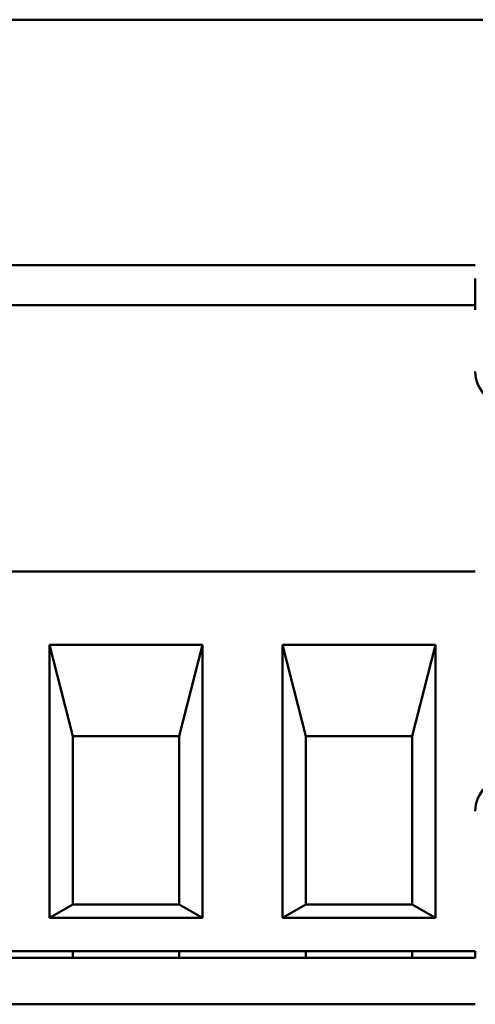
# Model space of a CAD drawing. Header units: inches. Extents: x -2.4 to 45.1, y -8.1 to 29.8.
# Tile 14 of 34: x 14.301 to 14.571, y 1.145 to 1.727. Entities that reach past the tile are written whole.
import ezdxf

# ---------------------------------------------------------------- set-up
doc = ezdxf.new("R2010")
doc.units = ezdxf.units.IN
doc.header["$MEASUREMENT"] = 0
doc.layers.add('Visible Edges(ANSI)', color=7, linetype='Continuous', lineweight=50)

msp = doc.modelspace()

# ---------------------------------------------------------------- linework, layer by layer
at = {"layer": 'Visible Edges(ANSI)'}
for p, q in [((18.51474, 1.72737), (13.2482, 1.72737)), ((13.46856, 1.58233), (14.57092, 1.58233)), ((14.57092, 1.57446), (14.57092, 1.55871)), ((14.57092, 1.55871), (13.46856, 1.55871)), ((14.57092, 1.55871), (14.57092, 1.55595)), ((13.46856, 1.40123), (14.57092, 1.40123)), ((14.31896, 1.1965), (14.31896, 1.35792)), ((14.31896, 1.35792), (14.40951, 1.35792)), ((14.31896, 1.35792), (14.33273, 1.30379)), ((14.39573, 1.30379), (14.40951, 1.35792)), ((14.40951, 1.35792), (14.40951, 1.1965)), ((14.45675, 1.1965), (14.45675, 1.35792)), ((14.45675, 1.35792), (14.5473, 1.35792)), ((14.47053, 1.30379), (14.45675, 1.35792)), ((14.5473, 1.35792), (14.53352, 1.30379)), ((14.5473, 1.35792), (14.5473, 1.1965)), ((14.39573, 1.30379), (14.33273, 1.30379)), ((14.33273, 1.30379), (14.33273, 1.20438)), ((14.39573, 1.30379), (14.39573, 1.20438)), ((14.47053, 1.30379), (14.53352, 1.30379)), ((14.47053, 1.20438), (14.47053, 1.30379)), ((14.53352, 1.30379), (14.53352, 1.20438)), ((14.33273, 1.20438), (14.31896, 1.1965)), ((14.33273, 1.20438), (14.39573, 1.20438)), ((14.40951, 1.1965), (14.39573, 1.20438)), ((14.47053, 1.20438), (14.45675, 1.1965)), ((14.53352, 1.20438), (14.47053, 1.20438)), ((14.53352, 1.20438), (14.5473, 1.1965)), ((14.40951, 1.1965), (14.31896, 1.1965)), ((14.5473, 1.1965), (14.45675, 1.1965)), ((14.57092, 1.17682), (13.46856, 1.17682)), ((14.33273, 1.17682), (14.33273, 1.17288)), ((14.39573, 1.17288), (14.39573, 1.17682)), ((14.47053, 1.17288), (14.47053, 1.17682)), ((14.53352, 1.17288), (14.53352, 1.17682)), ((14.57092, 1.17682), (14.57092, 1.17288)), ((14.57092, 1.17288), (13.46856, 1.17288)), ((13.46856, 1.14532), (14.57092, 1.14532))]:
    msp.add_line(p, q, dxfattribs=at)
for centre, start, end in [((14.59061, 1.51934), 180, 270), ((14.59061, 1.2595), 90, 180)]:
    msp.add_arc(centre, 0.01969, start, end, dxfattribs=at)

doc.saveas('drawing.dxf')
